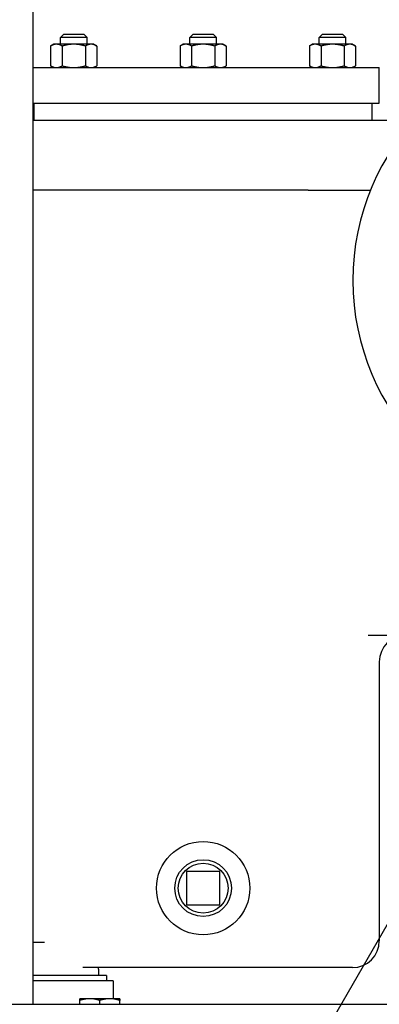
# Paper-space layout 'SHEET_1' of a CAD drawing. Header units: inches. Extents: x 4 to 540, y 12 to 340.
# Tile 19 of 118: x 73.4 to 80.14, y 115.39 to 133.84. Entities that reach past the tile are written whole.
import ezdxf

# ---------------------------------------------------------------- set-up
doc = ezdxf.new("R2010")
doc.units = ezdxf.units.IN
doc.header["$LTSCALE"] = 16
doc.header["$MEASUREMENT"] = 0
doc.layers.get('0').update_dxf_attribs({"lineweight": 25})
doc.layers.add('DIMEN', color=7, linetype='Continuous', lineweight=25)
doc.styles.get("Standard").update_dxf_attribs({"font": 'arial.ttf'})
doc.dimstyles.new('DEFAULT-ANSI$7', dxfattribs={"dimscale": 16, "dimtxt": 0.125, "dimasz": 0.125, "dimexe": 0.125, "dimexo": 0.0625, "dimgap": 0.031496, "dimtad": 0, "dimtih": 1, "dimtoh": 1, "dimrnd": 1e-08, "dimzin": 4, "dimdsep": 46, "dimtxsty": 'Standard', "dimblk": 'Filled-1', "dimcen": 0.09, "dimdle": 0.393701, "dimclrd": 256, "dimclre": 256, "dimclrt": 256, "dimadec": 0, "dimazin": 1, "dimtfac": 1.504, "dimtofl": 0, "dimtmove": 0, "dimatfit": 3, "dimldrblk": 'Filled-1', "dimfxl": 1, "dimtolj": 1, "dimtzin": 4, "dimlwd": 25, "dimlwe": 25, "dimarcsym": 0})

# ---------------------------------------------------------------- blocks, each defined once
blk = doc.blocks.new('Filled-1')
at = {"color": 0}
for p, q in [((0, 0), (-1, 0.25)), ((-1, 0.25), (-1, -0.25)), ((-1, 0), (0, 0)), ((-1, -0.25), (0, 0))]:
    blk.add_line(p, q, dxfattribs=at)
at = {"color": 0, "flags": 128}
blk.add_lwpolyline([(-1, -0.25), (0, 0), (-1, 0.25), (-1, -0.25)], dxfattribs=at)
at = {"color": 0}
blk.add_solid([(-1, -0.25), (0, 0), (-1, 0.25), (-1, -0.25)], dxfattribs=at)

psp = doc.layouts.new('SHEET_1')

# ---------------------------------------------------------------- linework, layer by layer
for p, q in [((73.653, 115.389), (73.653, 156.951)), ((74.228, 133.564), (74.166, 133.502)), ((74.666, 133.502), (74.166, 133.502)), ((74.166, 133.377), (74.166, 133.502)), ((74.228, 133.564), (74.603, 133.564)), ((74.603, 133.564), (74.666, 133.502)), ((74.666, 133.377), (74.666, 133.502)), ((76.653, 133.564), (76.59, 133.502)), ((77.09, 133.502), (76.59, 133.502)), ((76.59, 133.377), (76.59, 133.502)), ((76.653, 133.564), (77.028, 133.564)), ((77.028, 133.564), (77.09, 133.502)), ((77.09, 133.377), (77.09, 133.502)), ((79.077, 133.564), (79.014, 133.502)), ((79.514, 133.502), (79.014, 133.502)), ((79.014, 133.377), (79.014, 133.502)), ((79.077, 133.564), (79.452, 133.564)), ((79.452, 133.564), (79.514, 133.502)), ((79.514, 133.377), (79.514, 133.502)), ((74.041, 133.377), (73.983, 133.343)), ((73.983, 133.343), (73.983, 132.973)), ((74.091, 133.377), (74.041, 133.377)), ((74.416, 133.377), (74.091, 133.377)), ((74.199, 133.343), (74.199, 132.973)), ((74.741, 133.377), (74.416, 133.377)), ((74.633, 133.343), (74.633, 132.973)), ((74.791, 133.377), (74.741, 133.377)), ((74.791, 133.377), (74.849, 133.343)), ((74.849, 133.343), (74.849, 132.973)), ((76.465, 133.377), (76.407, 133.343)), ((76.407, 133.343), (76.407, 132.973)), ((76.515, 133.377), (76.465, 133.377)), ((76.84, 133.377), (76.515, 133.377)), ((76.624, 133.343), (76.624, 132.973)), ((77.165, 133.377), (76.84, 133.377)), ((77.057, 133.343), (77.057, 132.973)), ((77.215, 133.377), (77.165, 133.377)), ((77.215, 133.377), (77.273, 133.343)), ((77.273, 133.343), (77.273, 132.973)), ((78.889, 133.377), (78.831, 133.343)), ((78.831, 133.343), (78.831, 132.973)), ((78.94, 133.377), (78.889, 133.377)), ((79.264, 133.377), (78.94, 133.377)), ((79.048, 133.343), (79.048, 132.973)), ((79.589, 133.377), (79.264, 133.377)), ((79.481, 133.343), (79.481, 132.973)), ((79.639, 133.377), (79.589, 133.377)), ((79.639, 133.377), (79.697, 133.343)), ((79.697, 133.343), (79.697, 132.973)), ((73.653, 132.939), (80.14, 132.939)), ((74.041, 132.939), (73.983, 132.973)), ((74.791, 132.939), (74.849, 132.973)), ((76.465, 132.939), (76.407, 132.973)), ((77.215, 132.939), (77.273, 132.973)), ((78.889, 132.939), (78.831, 132.973)), ((79.639, 132.939), (79.697, 132.973)), ((80.14, 132.274), (80.14, 132.939)), ((73.653, 132.274), (80.14, 132.274)), ((73.672, 131.948), (73.672, 132.274)), ((80.008, 131.948), (80.008, 132.274)), ((78.81, 131.948), (73.653, 131.948)), ((80.786, 131.948), (78.81, 131.948)), ((78.81, 130.645), (73.653, 130.645)), ((78.81, 130.645), (79.975, 130.645)), ((79.93, 122.305), (80.653, 122.305)), ((80.14, 121.805), (80.14, 116.576)), ((76.53, 117.875), (76.53, 117.255)), ((77.15, 117.875), (76.53, 117.875)), ((77.15, 117.255), (77.15, 117.875)), ((76.53, 117.255), (77.15, 117.255)), ((73.866, 116.545), (73.653, 116.545)), ((79.64, 116.076), (74.583, 116.076)), ((74.877, 116.045), (74.877, 116.076)), ((74.877, 116.045), (74.877, 115.931)), ((75.028, 115.931), (73.653, 115.931)), ((75.028, 115.931), (75.028, 115.826)), ((75.153, 115.826), (73.653, 115.826)), ((75.153, 115.826), (75.153, 115.494)), ((74.715, 115.494), (74.528, 115.494)), ((75.09, 115.494), (74.715, 115.494)), ((75.278, 115.494), (75.09, 115.494)), ((37.841, 115.389), (130.465, 115.389)), ((74.528, 115.389), (74.528, 115.461)), ((74.903, 115.389), (74.903, 115.461)), ((75.278, 115.389), (75.278, 115.461))]:
    psp.add_line(p, q)
for radius in [0.875, 0.532, 0.466]:
    psp.add_circle((76.84, 117.565), radius)
for centre, radius, start, end in [((84.153, 128.951), 4.508, 90, 270), ((80.64, 121.805), 0.5, 90, 180), ((79.64, 116.576), 0.5, 270, 0)]:
    psp.add_arc(centre, radius, start, end)
for points, weights in [([(74.091, 133.377), (74.041, 133.377), (73.983, 133.343)], [1, 1.0930923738, 1.10906450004]), ([(74.199, 133.343), (74.141, 133.377), (74.091, 133.377)], [1.10906450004, 1.0930923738, 1]), ([(74.416, 133.377), (74.316, 133.377), (74.199, 133.343)], [1, 1.0930923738, 1.10906450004]), ([(74.633, 133.343), (74.516, 133.377), (74.416, 133.377)], [1.10906450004, 1.0930923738, 1]), ([(74.741, 133.377), (74.691, 133.377), (74.633, 133.343)], [1, 1.0930923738, 1.10906450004]), ([(74.849, 133.343), (74.791, 133.377), (74.741, 133.377)], [1.10906450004, 1.0930923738, 1]), ([(76.515, 133.377), (76.465, 133.377), (76.407, 133.343)], [1, 1.0930923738, 1.10906450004]), ([(76.624, 133.343), (76.566, 133.377), (76.515, 133.377)], [1.10906450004, 1.0930923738, 1]), ([(76.84, 133.377), (76.74, 133.377), (76.624, 133.343)], [1, 1.0930923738, 1.10906450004]), ([(77.057, 133.343), (76.941, 133.377), (76.84, 133.377)], [1.10906450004, 1.0930923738, 1]), ([(77.165, 133.377), (77.115, 133.377), (77.057, 133.343)], [1, 1.0930923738, 1.10906450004]), ([(77.273, 133.343), (77.215, 133.377), (77.165, 133.377)], [1.10906450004, 1.0930923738, 1]), ([(78.94, 133.377), (78.889, 133.377), (78.831, 133.343)], [1, 1.0930923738, 1.10906450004]), ([(79.048, 133.343), (78.99, 133.377), (78.94, 133.377)], [1.10906450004, 1.0930923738, 1]), ([(79.264, 133.377), (79.164, 133.377), (79.048, 133.343)], [1, 1.0930923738, 1.10906450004]), ([(79.481, 133.343), (79.365, 133.377), (79.264, 133.377)], [1.10906450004, 1.0930923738, 1]), ([(79.589, 133.377), (79.539, 133.377), (79.481, 133.343)], [1, 1.0930923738, 1.10906450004]), ([(79.697, 133.343), (79.639, 133.377), (79.589, 133.377)], [1.10906450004, 1.0930923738, 1]), ([(73.983, 132.973), (74.041, 132.939), (74.091, 132.939)], [1.10906450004, 1.0930923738, 1]), ([(74.091, 132.939), (74.141, 132.939), (74.199, 132.973)], [1, 1.0930923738, 1.10906450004]), ([(74.199, 132.973), (74.316, 132.939), (74.416, 132.939)], [1.10906450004, 1.0930923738, 1]), ([(74.416, 132.939), (74.516, 132.939), (74.633, 132.973)], [1, 1.0930923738, 1.10906450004]), ([(74.633, 132.973), (74.691, 132.939), (74.741, 132.939)], [1.10906450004, 1.0930923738, 1]), ([(74.741, 132.939), (74.791, 132.939), (74.849, 132.973)], [1, 1.0930923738, 1.10906450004]), ([(76.407, 132.973), (76.465, 132.939), (76.515, 132.939)], [1.10906450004, 1.0930923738, 1]), ([(76.515, 132.939), (76.566, 132.939), (76.624, 132.973)], [1, 1.0930923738, 1.10906450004]), ([(76.624, 132.973), (76.74, 132.939), (76.84, 132.939)], [1.10906450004, 1.0930923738, 1]), ([(76.84, 132.939), (76.941, 132.939), (77.057, 132.973)], [1, 1.0930923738, 1.10906450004]), ([(77.057, 132.973), (77.115, 132.939), (77.165, 132.939)], [1.10906450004, 1.0930923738, 1]), ([(77.165, 132.939), (77.215, 132.939), (77.273, 132.973)], [1, 1.0930923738, 1.10906450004]), ([(78.831, 132.973), (78.889, 132.939), (78.94, 132.939)], [1.10906450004, 1.0930923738, 1]), ([(78.94, 132.939), (78.99, 132.939), (79.048, 132.973)], [1, 1.0930923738, 1.10906450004]), ([(79.048, 132.973), (79.164, 132.939), (79.264, 132.939)], [1.10906450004, 1.0930923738, 1]), ([(79.264, 132.939), (79.365, 132.939), (79.481, 132.973)], [1, 1.0930923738, 1.10906450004]), ([(79.481, 132.973), (79.539, 132.939), (79.589, 132.939)], [1.10906450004, 1.0930923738, 1]), ([(79.589, 132.939), (79.639, 132.939), (79.697, 132.973)], [1, 1.0930923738, 1.10906450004]), ([(74.528, 115.461), (74.528, 115.494), (74.528, 115.494)], [1, 1.0379548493, 1]), ([(74.715, 115.494), (74.628, 115.494), (74.528, 115.461)], [1, 1.0379548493, 1]), ([(74.903, 115.461), (74.802, 115.494), (74.715, 115.494)], [1, 1.0379548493, 1]), ([(75.09, 115.494), (75.003, 115.494), (74.903, 115.461)], [1, 1.0379548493, 1]), ([(75.278, 115.461), (75.177, 115.494), (75.09, 115.494)], [1, 1.0379548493, 1]), ([(75.278, 115.494), (75.278, 115.494), (75.278, 115.461)], [1, 1.0379548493, 1])]:
    psp.add_rational_spline(points, weights, degree=2)

# ---------------------------------------------------------------- leaders
at = {"layer": 'DIMEN', "linetype": 'Continuous', "lineweight": 25, "annotation_type": 0, "has_hookline": 1, "hookline_direction": 1, "text_width": 13.966}
psp.add_leader([(81.987, 119.83), (77.794, 112.568), (67.945, 81.401), (65.945, 81.401)], dimstyle='DEFAULT-ANSI$7', override={"dimtad": 0}, dxfattribs=at)

doc.saveas('drawing.dxf')
